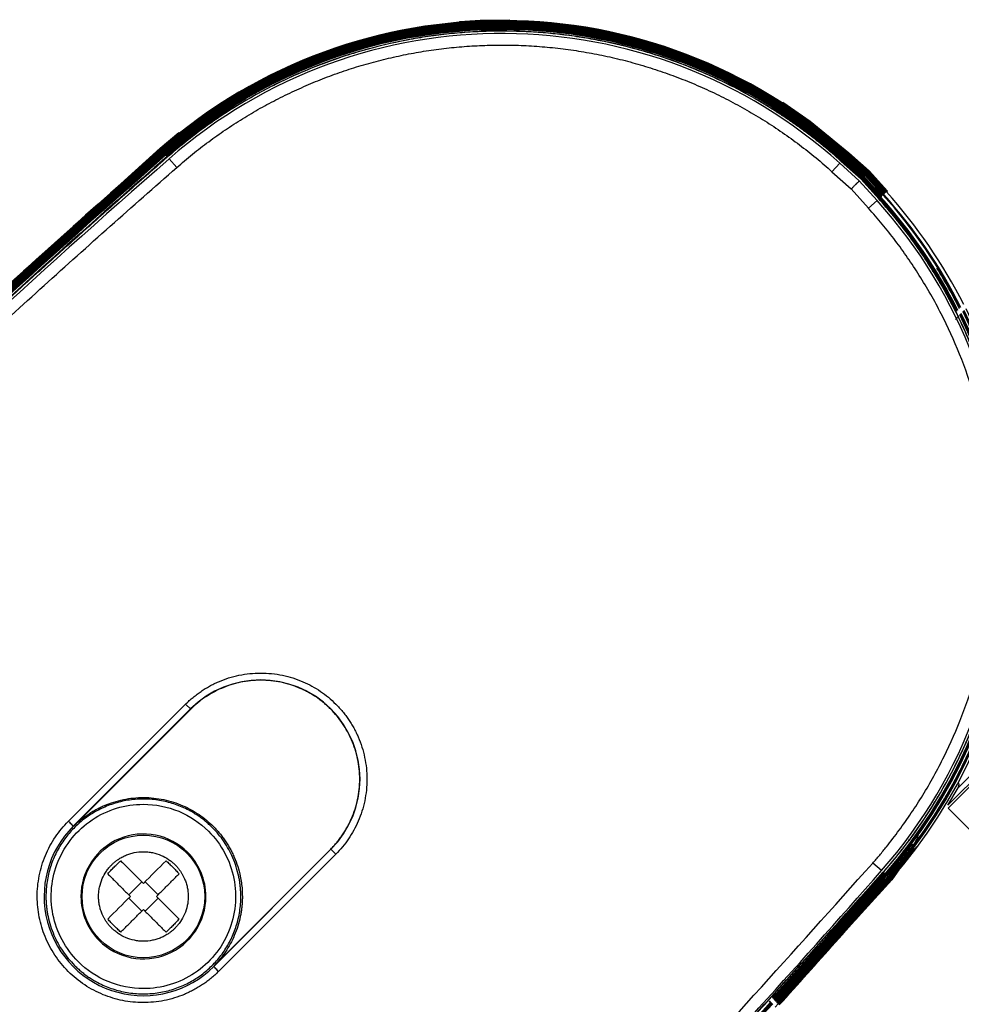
# Model space of a CAD drawing. Header units: millimetres. Extents: x -108 to 42, y 0 to 140.
# Tile 14 of 17: x -63 to -22, y 97 to 140. Entities that reach past the tile are written whole.
import ezdxf

# ---------------------------------------------------------------- set-up
doc = ezdxf.new("R2010")
doc.units = ezdxf.units.MM

msp = doc.modelspace()

# ---------------------------------------------------------------- linework, layer by layer
at = {"color": 7, "linetype": 'Continuous', "lineweight": 25}
for p, q in [((-42.771, 139.058), (-41.648, 139.075)), ((-56.7, 133.952), (-55.891, 134.629)), ((-59.482, 131.425), (-56.697, 133.949)), ((-58.219, 132.548), (-56.691, 133.942)), ((-56.697, 133.949), (-56.691, 133.942)), ((-56.674, 133.923), (-56.668, 133.916)), ((-56.645, 133.89), (-56.651, 133.896)), ((-56.622, 133.864), (-56.628, 133.87)), ((-56.599, 133.837), (-56.605, 133.844)), ((-56.576, 133.811), (-56.582, 133.818)), ((-56.553, 133.785), (-56.559, 133.791)), ((-56.53, 133.759), (-56.536, 133.765)), ((-56.507, 133.732), (-56.513, 133.739)), ((-56.484, 133.706), (-56.49, 133.713)), ((-56.461, 133.68), (-56.467, 133.686)), ((-56.438, 133.654), (-56.444, 133.66)), ((-56.415, 133.627), (-56.421, 133.634)), ((-56.392, 133.601), (-56.398, 133.608)), ((-56.371, 133.577), (-56.375, 133.581)), ((-56.302, 133.499), (-55.973, 133.123)), ((-27.145, 133.384), (-27.141, 133.389)), ((-26.288, 132.613), (-27.145, 133.384)), ((-26.284, 132.617), (-27.141, 133.389)), ((-27.123, 133.408), (-27.118, 133.415)), ((-26.265, 132.635), (-27.123, 133.408)), ((-27.118, 133.415), (-26.259, 132.642)), ((-27.1, 133.434), (-27.094, 133.441)), ((-26.241, 132.66), (-27.1, 133.434)), ((-27.094, 133.441), (-26.234, 132.666)), ((-27.077, 133.46), (-27.071, 133.467)), ((-26.216, 132.685), (-27.077, 133.46)), ((-27.071, 133.467), (-26.21, 132.691)), ((-27.053, 133.486), (-27.048, 133.492)), ((-26.191, 132.71), (-27.053, 133.486)), ((-27.048, 133.492), (-26.185, 132.716)), ((-27.03, 133.512), (-27.024, 133.518)), ((-26.166, 132.734), (-27.03, 133.512)), ((-27.024, 133.518), (-26.16, 132.741)), ((-27.007, 133.538), (-27.001, 133.544)), ((-27.001, 133.544), (-26.136, 132.765)), ((-26.983, 133.564), (-26.977, 133.57)), ((-26.117, 132.784), (-26.983, 133.564)), ((-26.977, 133.57), (-26.111, 132.79)), ((-26.96, 133.59), (-26.954, 133.596)), ((-26.092, 132.809), (-26.96, 133.59)), ((-26.954, 133.596), (-26.086, 132.815)), ((-26.937, 133.616), (-26.931, 133.622)), ((-26.931, 133.622), (-26.061, 132.839)), ((-26.913, 133.642), (-26.907, 133.648)), ((-26.907, 133.648), (-26.037, 132.864)), ((-26.89, 133.668), (-26.884, 133.674)), ((-26.884, 133.674), (-26.012, 132.889)), ((-26.867, 133.693), (-26.861, 133.7)), ((-25.993, 132.907), (-26.867, 133.693)), ((-26.861, 133.7), (-25.987, 132.914)), ((-26.843, 133.719), (-26.837, 133.726)), ((-26.843, 133.719), (-25.969, 132.932)), ((-26.837, 133.726), (-25.963, 132.938)), ((-26.814, 133.752), (-26.82, 133.745)), ((-26.82, 133.745), (-25.944, 132.957)), ((-26.814, 133.752), (-25.938, 132.963)), ((-25.935, 132.966), (-26.811, 133.755)), ((-27.215, 133.307), (-27.549, 132.935)), ((-27.549, 132.935), (-26.716, 132.185)), ((-26.362, 132.539), (-27.215, 133.307)), ((-25.993, 132.907), (-25.938, 132.963)), ((-25.987, 132.914), (-25.201, 132.04)), ((-25.969, 132.932), (-25.181, 132.058)), ((-25.963, 132.938), (-25.175, 132.064)), ((-25.944, 132.957), (-25.155, 132.081)), ((-25.938, 132.963), (-25.149, 132.087)), ((-25.146, 132.09), (-25.935, 132.966)), ((-25.594, 131.686), (-26.362, 132.539)), ((-26.288, 132.613), (-26.16, 132.741)), ((-25.516, 131.756), (-26.288, 132.613)), ((-25.512, 131.76), (-26.284, 132.617)), ((-25.493, 131.777), (-26.265, 132.635)), ((-26.259, 132.642), (-25.486, 131.783)), ((-25.467, 131.801), (-26.241, 132.66)), ((-26.234, 132.666), (-25.46, 131.807)), ((-25.441, 131.824), (-26.216, 132.685)), ((-26.21, 132.691), (-25.434, 131.83)), ((-25.415, 131.847), (-26.191, 132.71)), ((-26.185, 132.716), (-25.408, 131.853)), ((-25.389, 131.871), (-26.166, 132.734)), ((-26.16, 132.741), (-25.382, 131.877)), ((-26.142, 132.759), (-26.086, 132.815)), ((-25.337, 131.918), (-26.117, 132.784)), ((-26.111, 132.79), (-25.331, 131.923)), ((-25.311, 131.941), (-26.092, 132.809)), ((-26.086, 132.815), (-25.305, 131.947)), ((-26.068, 132.833), (-26.061, 132.839)), ((-26.061, 132.839), (-25.279, 131.97)), ((-26.043, 132.858), (-26.037, 132.864)), ((-26.037, 132.864), (-25.253, 131.993)), ((-26.018, 132.883), (-26.012, 132.889)), ((-26.012, 132.889), (-25.227, 132.017)), ((-25.966, 131.352), (-26.716, 132.185)), ((-25.175, 132.064), (-25.181, 132.058)), ((-25.149, 132.087), (-25.155, 132.081)), ((-25.594, 131.686), (-25.966, 131.352)), ((-25.516, 131.756), (-25.512, 131.76)), ((-25.486, 131.783), (-25.493, 131.777)), ((-25.46, 131.807), (-25.467, 131.801)), ((-25.434, 131.83), (-25.441, 131.824)), ((-25.408, 131.853), (-25.415, 131.847)), ((-25.382, 131.877), (-25.389, 131.871)), ((-25.331, 131.923), (-25.337, 131.918)), ((-25.305, 131.947), (-25.311, 131.941)), ((-22.044, 126.674), (-22.196, 126.523)), ((-22.523, 105.434), (-15.417, 112.541)), ((-16.175, 112.096), (-22.079, 106.192)), ((-60.676, 104.739), (-55.589, 109.826)), ((-60.464, 104.527), (-55.377, 109.614)), ((-55.368, 109.606), (-60.447, 104.527)), ((-55.368, 109.606), (-55.589, 109.826)), ((-22.523, 105.434), (-22.079, 106.192)), ((-22.508, 105.312), (-21.556, 104.361)), ((-60.447, 104.527), (-60.464, 104.527)), ((-54.374, 98.454), (-49.295, 103.533)), ((-49.286, 103.524), (-54.374, 98.436)), ((-49.074, 103.312), (-49.295, 103.533)), ((-25.037, 102.278), (-23.987, 103.57)), ((-23.977, 103.569), (-25.031, 102.273)), ((-25.011, 102.255), (-23.959, 103.549)), ((-23.883, 103.636), (-25.004, 102.25)), ((-24.985, 102.232), (-23.867, 103.614)), ((-24.027, 103.7), (-24.134, 103.823)), ((-49.074, 103.312), (-54.162, 98.225)), ((-25.402, 102.598), (-25.778, 102.928)), ((-24.643, 102.628), (-24.952, 102.204)), ((-24.952, 102.204), (-27.584, 99.299)), ((-24.958, 102.209), (-26.396, 100.634)), ((-25.324, 102.53), (-25.319, 102.526)), ((-25.3, 102.509), (-25.293, 102.503)), ((-25.273, 102.486), (-25.267, 102.48)), ((-25.247, 102.463), (-25.241, 102.457)), ((-25.221, 102.44), (-25.214, 102.434)), ((-25.195, 102.417), (-25.188, 102.411)), ((-25.162, 102.388), (-25.168, 102.394)), ((-25.116, 102.347), (-25.109, 102.342)), ((-25.09, 102.324), (-25.083, 102.319)), ((-25.063, 102.301), (-25.057, 102.296)), ((-25.037, 102.278), (-25.031, 102.273)), ((-25.011, 102.255), (-25.004, 102.25)), ((-24.985, 102.232), (-24.978, 102.227)), ((-24.727, 102.528), (-24.958, 102.209)), ((-24.952, 102.204), (-24.958, 102.209)), ((-57.494, 102.114), (-58.059, 101.549)), ((-56.786, 101.549), (-57.352, 102.114)), ((-58.059, 101.407), (-57.494, 100.842)), ((-56.786, 101.407), (-57.352, 100.842)), ((-54.374, 98.454), (-54.374, 98.436)), ((-30.093, 97.058), (-30.122, 97.09)), ((-30.069, 97.032), (-30.092, 97.057)), ((-30.046, 97.006), (-30.069, 97.031)), ((-30.227, 96.909), (-30.257, 96.941)), ((-30.204, 96.883), (-30.227, 96.908)), ((-30.18, 96.857), (-30.204, 96.882)), ((-30.157, 96.831), (-30.18, 96.856)), ((-30.133, 96.804), (-30.157, 96.83)), ((-30.11, 96.778), (-30.133, 96.804)), ((-30.022, 96.979), (-30.045, 97.005)), ((-29.999, 96.953), (-30.022, 96.979)), ((-29.877, 96.818), (-30.012, 96.67)), ((-29.975, 96.927), (-29.998, 96.953)), ((-29.952, 96.901), (-29.975, 96.927)), ((-29.928, 96.875), (-29.951, 96.901)), ((-29.905, 96.849), (-29.928, 96.875)), ((-29.881, 96.823), (-29.904, 96.849)), ((-29.858, 96.797), (-29.881, 96.822))]:
    msp.add_line(p, q, dxfattribs=at)
at = {"color": 8, "linetype": 'Continuous', "lineweight": 25}
for p, q in [((-56.673, 133.924), (-56.691, 133.942)), ((-56.65, 133.898), (-56.668, 133.916)), ((-56.604, 133.845), (-56.622, 133.864)), ((-56.581, 133.819), (-56.599, 133.837)), ((-56.558, 133.793), (-56.576, 133.811)), ((-56.535, 133.766), (-56.553, 133.785)), ((-56.512, 133.74), (-56.53, 133.759)), ((-56.489, 133.714), (-56.507, 133.732)), ((-56.466, 133.688), (-56.484, 133.706)), ((-56.443, 133.661), (-56.461, 133.68)), ((-56.42, 133.635), (-56.438, 133.654)), ((-56.397, 133.609), (-56.415, 133.627)), ((-26.472, 132.787), (-27.123, 133.408)), ((-26.746, 133.08), (-27.1, 133.434)), ((-26.723, 133.106), (-27.077, 133.46)), ((-26.7, 133.132), (-27.053, 133.486)), ((-26.676, 133.158), (-27.03, 133.512)), ((-26.63, 133.21), (-26.983, 133.564)), ((-26.606, 133.236), (-26.96, 133.59)), ((-26.513, 133.34), (-26.867, 133.693)), ((-26.489, 133.366), (-26.843, 133.719)), ((-26.82, 133.745), (-26.169, 133.124)), ((-25.155, 132.081), (-25.777, 132.732)), ((-26.114, 132.428), (-25.493, 131.777)), ((-25.467, 131.801), (-25.82, 132.154)), ((-25.441, 131.824), (-25.795, 132.178)), ((-25.415, 131.847), (-25.769, 132.201)), ((-25.389, 131.871), (-25.743, 132.225)), ((-25.363, 131.894), (-25.717, 132.248)), ((-25.311, 131.941), (-25.665, 132.295)), ((-25.285, 131.964), (-25.639, 132.318)), ((-25.259, 131.988), (-25.613, 132.341)), ((-25.233, 132.011), (-25.587, 132.365)), ((-25.207, 132.034), (-25.561, 132.388)), ((-25.181, 132.058), (-25.535, 132.411)), ((-22.508, 105.312), (-15.295, 112.525)), ((-25.292, 102.504), (-25.273, 102.486)), ((-25.266, 102.481), (-25.247, 102.463)), ((-25.239, 102.458), (-25.221, 102.44)), ((-25.213, 102.435), (-25.195, 102.417)), ((-25.168, 102.394), (-25.187, 102.412)), ((-25.116, 102.347), (-25.159, 102.391)), ((-25.108, 102.343), (-25.09, 102.324)), ((-25.082, 102.32), (-25.063, 102.301)), ((-25.056, 102.297), (-25.037, 102.278)), ((-25.029, 102.274), (-25.011, 102.255)), ((-25.003, 102.251), (-24.985, 102.232)), ((-24.958, 102.209), (-24.977, 102.228))]:
    msp.add_line(p, q, dxfattribs=at)
at = {"color": 7, "linetype": 'Continuous', "lineweight": 25, "flags": 128}
for points in [[(-43.708, 139.459), (-42.807, 139.515), (-41.519, 139.532)], [(-29.675, 135.945), (-28.499, 135.133), (-26.811, 133.755)], [(-53.362, 135.872), (-54.742, 134.957), (-56.415, 133.627)], [(-30.221, 135.79), (-28.75, 134.792), (-27.094, 133.441)], [(-29.998, 135.608), (-28.771, 134.764), (-27.118, 133.415)]]:
    msp.add_lwpolyline(points, dxfattribs=at)
at = {"color": 7, "linetype": 'Continuous', "lineweight": 25}
msp.add_circle((-57.423, 101.478), 2.662, dxfattribs=at)
for centre, radius, start, end in [((-41.866, 117.034), 22.461, 48, 131.2442), ((-41.866, 117.034), 22.452, 48, 131.2442), ((-41.866, 117.034), 22.426, 48, 131.2442), ((-41.866, 117.034), 22.417, 48, 131.2442), ((-41.866, 117.034), 22.391, 48, 131.2442), ((-41.866, 117.034), 22.382, 48, 131.2442), ((-41.866, 117.034), 22.356, 48, 131.2442), ((-41.866, 117.034), 22.347, 48, 131.2442), ((-41.866, 117.034), 22.321, 48, 131.2442), ((-41.866, 117.034), 22.312, 48, 131.2442), ((-41.866, 117.034), 22.286, 48, 131.2442), ((-41.866, 117.034), 22.277, 48, 131.2442), ((-41.866, 117.034), 22.251, 48, 131.2442), ((-41.866, 117.034), 22.243, 48, 131.2442), ((-41.866, 117.034), 22.216, 48, 131.2442), ((-41.866, 117.034), 22.208, 48, 131.2442), ((-41.866, 117.034), 22.181, 48, 131.2442), ((-41.866, 117.034), 22.173, 48, 131.2442), ((-41.866, 117.034), 22.147, 48, 131.2442), ((-41.866, 117.034), 22.138, 48, 131.2442), ((-41.866, 117.034), 22.112, 48, 131.2442), ((-41.866, 117.034), 22.103, 48, 131.2442), ((-41.866, 117.034), 22.077, 79.7632, 131.2442), ((-41.866, 117.034), 21.897, 48, 131.2442), ((-41.866, 117.034), 22.068, 48, 100.1657), ((265.106, -233.072), 488.086, 131.24425, 136.68688), ((265.106, -233.072), 488.077, 131.24425, 136.68695), ((265.106, -233.072), 488.051, 131.24425, 136.68715), ((265.106, -233.072), 488.042, 131.24425, 136.68722), ((265.106, -233.072), 488.016, 131.24425, 136.68741), ((265.106, -233.072), 488.007, 131.24425, 136.68748), ((265.106, -233.072), 487.981, 131.24425, 136.68768), ((265.106, -233.072), 487.972, 131.24425, 136.68774), ((265.106, -233.072), 487.946, 131.24425, 136.68794), ((265.106, -233.072), 487.937, 131.24425, 136.68801), ((265.106, -233.072), 487.911, 131.24425, 136.68821), ((265.106, -233.072), 487.902, 131.24425, 136.68827), ((265.106, -233.072), 487.876, 131.24425, 136.68847), ((265.106, -233.072), 487.868, 131.24425, 136.68854), ((265.106, -233.072), 487.841, 131.24425, 136.68874), ((265.106, -233.072), 487.833, 131.24425, 136.6888), ((265.106, -233.072), 487.806, 131.24425, 136.689), ((265.106, -233.072), 487.798, 131.24425, 136.68907), ((265.106, -233.072), 487.772, 131.24425, 136.68927), ((265.106, -233.072), 487.763, 131.24425, 136.68933), ((265.106, -233.072), 487.737, 131.24425, 136.68953), ((265.106, -233.072), 487.522, 131.24425, 136.69041), ((-41.866, 117.034), 22.452, 26.8337, 42), ((-41.866, 117.034), 21.897, 318.7558, 42), ((-41.866, 117.034), 22.042, 26.4835, 42), ((-41.866, 117.034), 22.077, 26.5138, 42), ((-41.866, 117.034), 22.112, 26.5441, 42), ((-41.866, 117.034), 22.251, 26.664, 42), ((-41.866, 117.034), 22.286, 26.6938, 42), ((-41.866, 117.034), 22.208, 26.6267, 31.8428), ((-41.866, 117.034), 22.461, 318.7558, 26.3032), ((-41.866, 117.034), 22.103, 318.7558, 25.9891), ((-41.866, 117.034), 22.112, 318.7558, 25.9968), ((-41.866, 117.034), 22.138, 318.7558, 26.0202), ((-41.866, 117.034), 22.147, 318.7558, 26.0279), ((-41.866, 117.034), 22.173, 318.7558, 26.0512), ((-41.866, 117.034), 22.181, 318.7558, 26.0589), ((-41.866, 117.034), 22.286, 318.7558, 26.1513), ((-41.866, 117.034), 22.312, 318.7558, 26.1743), ((-41.866, 117.034), 22.321, 318.7558, 26.1819), ((-41.866, 117.034), 22.347, 318.7558, 26.2048), ((-41.866, 117.034), 22.356, 318.7558, 26.2124), ((-52.332, 106.569), 4.307, 315, 135), ((-22.337, 106.344), 0.3, 329.6209, 9.5101), ((-57.423, 101.478), 4.307, 134.9315, 315.0685), ((-41.866, 117.034), 22.208, 318.7558, 322.4749), ((-41.866, 117.034), 22.277, 318.7558, 323.3806), ((-41.866, 117.034), 22.216, 318.7558, 321.199), ((-391.973, 424.007), 487.522, 314.75231, 318.75575), ((-391.973, 424.007), 487.693, 317.9031, 318.75575), ((-391.973, 424.007), 487.702, 317.90299, 318.75575), ((-391.973, 424.007), 487.728, 317.90267, 318.75575), ((-391.973, 424.007), 487.737, 317.90257, 318.75575), ((-391.973, 424.007), 487.763, 317.90225, 318.75575), ((-391.973, 424.007), 487.772, 317.90214, 318.75575), ((-391.973, 424.007), 487.798, 317.90182, 318.75575), ((-391.973, 424.007), 487.806, 317.90172, 318.75575), ((-391.973, 424.007), 487.833, 317.9014, 318.75575), ((-391.973, 424.007), 487.841, 317.9013, 318.75575), ((-391.973, 424.007), 487.902, 317.90055, 318.75575), ((-391.973, 424.007), 487.911, 317.90045, 318.75575), ((-391.973, 424.007), 487.937, 317.90013, 318.75575), ((-391.973, 424.007), 487.946, 317.90002, 318.75575), ((-391.973, 424.007), 487.972, 317.89971, 318.75575), ((-391.973, 424.007), 487.981, 317.8996, 318.75575), ((-391.973, 424.007), 488.007, 317.89928, 318.75575), ((-391.973, 424.007), 488.016, 317.89918, 318.75575), ((-391.973, 424.007), 488.042, 317.89886, 318.75575), ((-391.973, 424.007), 488.051, 317.89875, 318.75575), ((-391.973, 424.007), 488.077, 317.89844, 318.75575), ((-391.973, 424.007), 488.086, 317.89833, 318.75575), ((-391.973, 424.007), 487.868, 317.90098, 318.69686), ((-391.973, 424.007), 487.876, 317.90087, 318.70142), ((-391.973, 424.007), 487.728, 314.7589, 317.87908), ((-391.973, 424.007), 487.737, 314.75918, 317.87898), ((-391.973, 424.007), 487.763, 314.76002, 317.87866), ((-391.973, 424.007), 487.772, 314.7603, 317.87855), ((-391.973, 424.007), 487.798, 314.76114, 317.87824), ((-391.973, 424.007), 487.806, 314.76142, 317.87813), ((-391.973, 424.007), 487.833, 314.76226, 317.87782), ((-391.973, 424.007), 487.841, 314.76253, 317.87771)]:
    msp.add_arc(centre, radius, start, end, dxfattribs=at)
for points, knots in [([(-41.866, 139.041), (-44.507, 139.041), (-47.146, 138.561), (-52.088, 136.701), (-54.39, 135.322), (-56.375, 133.581)], [0, 0, 0, 0, 0.5, 0.5, 1, 1, 1, 1]), ([(-41.866, 139.036), (-42.02, 139.035), (-42.326, 139.033), (-42.785, 139.018), (-43.243, 138.994), (-43.7, 138.961), (-44.156, 138.918), (-44.612, 138.865), (-45.066, 138.803), (-45.52, 138.732), (-46.487, 138.558), (-47.954, 138.21), (-49.855, 137.566), (-51.671, 136.763), (-53.087, 135.978), (-54.16, 135.289), (-54.922, 134.751), (-55.662, 134.184), (-56.135, 133.78), (-56.371, 133.577)], [0, 0, 0, 0, 0.02902, 0.058002, 0.086957, 0.115899, 0.14484, 0.173792, 0.20277, 0.231784, 0.260848, 0.388858, 0.516975, 0.640654, 0.764424, 0.823356, 0.882191, 0.941037, 1, 1, 1, 1]), ([(-27.141, 133.389), (-28.14, 134.288), (-29.222, 135.096), (-31.514, 136.501), (-32.725, 137.098), (-35.235, 138.061), (-36.534, 138.428), (-39.178, 138.918), (-40.522, 139.041), (-41.866, 139.041)], [0, 0, 0, 0, 0.25, 0.25, 0.5, 0.5, 0.75, 0.75, 1, 1, 1, 1]), ([(-27.145, 133.384), (-27.263, 133.49), (-27.5, 133.7), (-27.863, 134.006), (-28.232, 134.304), (-28.608, 134.594), (-28.989, 134.876), (-29.377, 135.149), (-29.771, 135.414), (-30.597, 135.945), (-31.894, 136.68), (-33.737, 137.512), (-35.67, 138.179), (-37.284, 138.57), (-38.515, 138.784), (-39.348, 138.897), (-40.185, 138.976), (-41.024, 139.026), (-41.586, 139.033), (-41.866, 139.036)], [0, 0, 0, 0, 0.029479, 0.058919, 0.088335, 0.117739, 0.147145, 0.176567, 0.206019, 0.235515, 0.35923, 0.483032, 0.611082, 0.739237, 0.791433, 0.84353, 0.895606, 0.947737, 1, 1, 1, 1]), ([(-55.973, 133.123), (-55.861, 133.22), (-55.637, 133.414), (-55.294, 133.695), (-54.945, 133.971), (-54.591, 134.238), (-54.231, 134.499), (-53.866, 134.752), (-53.496, 134.997), (-53.12, 135.234), (-52.74, 135.464), (-52.355, 135.686), (-51.966, 135.899), (-51.572, 136.105), (-51.175, 136.302), (-50.773, 136.491), (-50.367, 136.672), (-49.958, 136.844), (-49.545, 137.008), (-49.128, 137.163), (-48.709, 137.309), (-48.287, 137.447), (-47.862, 137.576), (-47.434, 137.696), (-47.004, 137.807), (-46.572, 137.909), (-46.138, 138.002), (-45.702, 138.086), (-45.264, 138.161), (-44.825, 138.227), (-44.384, 138.284), (-43.943, 138.332), (-43.5, 138.37), (-43.057, 138.4), (-42.613, 138.42), (-42.169, 138.431), (-41.569, 138.433), (-40.811, 138.412), (-39.899, 138.347), (-38.99, 138.244), (-38.087, 138.101), (-37.19, 137.921), (-36.302, 137.702), (-35.425, 137.445), (-34.558, 137.151), (-33.706, 136.821), (-32.868, 136.454), (-32.047, 136.052), (-31.243, 135.615), (-30.459, 135.144), (-29.696, 134.641), (-28.955, 134.104), (-28.236, 133.539), (-27.778, 133.136), (-27.549, 132.935)], [0, 0, 0, 0, 0.0142861, 0.0285723, 0.0428584, 0.0571445, 0.0714306, 0.0857168, 0.1000029, 0.114289, 0.1285752, 0.1428613, 0.1571474, 0.1714336, 0.1857197, 0.2000058, 0.2142919, 0.2285781, 0.2428642, 0.2571503, 0.2714365, 0.2857226, 0.3000087, 0.3142948, 0.328581, 0.3428671, 0.3571532, 0.3714394, 0.3857255, 0.4000116, 0.4142978, 0.4285839, 0.44287, 0.4571561, 0.4714423, 0.4857284, 0.5000145, 0.5294254, 0.5588364, 0.5882473, 0.6176582, 0.6470691, 0.67648, 0.7058909, 0.7353018, 0.7647127, 0.7941236, 0.8235345, 0.8529455, 0.8823564, 0.9117673, 0.9411782, 0.9705891, 1, 1, 1, 1]), ([(-56.371, 133.577), (-56.924, 133.091), (-58.03, 132.119), (-59.68, 130.652), (-61.324, 129.178), (-62.96, 127.696), (-64.59, 126.208), (-66.212, 124.712), (-67.828, 123.209), (-69.437, 121.699), (-71.039, 120.181), (-72.634, 118.657), (-74.222, 117.125), (-75.803, 115.586), (-77.377, 114.04), (-78.944, 112.487), (-80.504, 110.926), (-82.058, 109.358), (-83.604, 107.783), (-85.143, 106.201), (-86.676, 104.612), (-88.202, 103.016), (-89.213, 101.946), (-89.719, 101.411)], [0, 0, 0, 0, 0.04765, 0.0952906, 0.142923, 0.1905481, 0.2381668, 0.2857802, 0.3333891, 0.3809947, 0.4285978, 0.4761994, 0.5238006, 0.5714022, 0.6190053, 0.6666109, 0.7142198, 0.7618332, 0.8094519, 0.857077, 0.9047094, 0.95235, 1, 1, 1, 1]), ([(-89.279, 100.996), (-88.797, 101.506), (-87.834, 102.526), (-86.38, 104.047), (-84.92, 105.563), (-83.453, 107.072), (-81.981, 108.575), (-80.501, 110.071), (-79.015, 111.561), (-77.523, 113.045), (-76.025, 114.522), (-74.52, 115.993), (-72.589, 117.864), (-70.223, 120.127), (-67.414, 122.773), (-64.585, 125.396), (-61.735, 127.996), (-58.867, 130.574), (-56.937, 132.273), (-55.973, 133.123)], [0, 0, 0, 0, 0.045462, 0.090922, 0.136381, 0.181838, 0.227294, 0.272749, 0.318202, 0.363654, 0.409104, 0.454553, 0.5, 0.583369, 0.666724, 0.750064, 0.833391, 0.916702, 1, 1, 1, 1]), ([(-26.716, 132.185), (-26.699, 132.202), (-26.666, 132.234), (-26.621, 132.28), (-26.58, 132.321), (-26.545, 132.356), (-26.515, 132.386), (-26.49, 132.41), (-26.469, 132.431), (-26.453, 132.447), (-26.427, 132.472), (-26.396, 132.504), (-26.367, 132.533), (-26.364, 132.537), (-26.362, 132.539)], [0, 0, 0, 0, 0.091296, 0.175575, 0.252834, 0.323072, 0.386286, 0.442475, 0.491638, 0.533772, 0.568878, 0.7049, 0.848603, 1, 1, 1, 1]), ([(-25.324, 102.53), (-25.221, 102.648), (-25.015, 102.886), (-24.717, 103.249), (-24.426, 103.619), (-24.144, 103.994), (-23.869, 104.376), (-23.603, 104.763), (-23.345, 105.157), (-22.828, 105.981), (-22.115, 107.275), (-21.31, 109.109), (-20.667, 111.031), (-20.041, 113.714), (-19.733, 117.18), (-20.086, 120.642), (-20.748, 123.316), (-21.416, 125.23), (-22.245, 127.053), (-23.053, 128.473), (-23.762, 129.547), (-24.313, 130.309), (-24.895, 131.049), (-25.309, 131.52), (-25.516, 131.756)], [0, 0, 0, 0, 0.014745, 0.02947, 0.044183, 0.05889, 0.073597, 0.088313, 0.103043, 0.117794, 0.179667, 0.241571, 0.305625, 0.369712, 0.500003, 0.630295, 0.694348, 0.758435, 0.820307, 0.882212, 0.91168, 0.941097, 0.97052, 1, 1, 1, 1]), ([(-25.319, 102.526), (-23.563, 104.529), (-22.174, 106.855), (-20.314, 111.848), (-19.842, 114.515), (-19.878, 119.844), (-20.384, 122.504), (-22.31, 127.473), (-23.729, 129.78), (-25.512, 131.76)], [0, 0, 0, 0, 0.25, 0.25, 0.5, 0.5, 0.75, 0.75, 1, 1, 1, 1]), ([(-25.778, 102.928), (-25.678, 103.043), (-25.478, 103.274), (-25.188, 103.628), (-24.905, 103.987), (-24.631, 104.353), (-24.364, 104.724), (-24.105, 105.101), (-23.853, 105.483), (-23.351, 106.285), (-22.657, 107.543), (-21.874, 109.327), (-21.249, 111.196), (-20.64, 113.806), (-20.341, 117.176), (-20.684, 120.543), (-21.328, 123.144), (-21.977, 125.005), (-22.784, 126.778), (-23.57, 128.159), (-24.259, 129.204), (-24.796, 129.945), (-25.361, 130.664), (-25.764, 131.122), (-25.966, 131.352)], [0, 0, 0, 0, 0.014746, 0.029472, 0.044186, 0.058893, 0.073601, 0.088316, 0.103045, 0.117794, 0.179675, 0.241571, 0.305633, 0.369712, 0.500003, 0.630295, 0.694357, 0.758435, 0.820315, 0.882212, 0.911683, 0.941102, 0.970523, 1, 1, 1, 1]), ([(-55.589, 109.826), (-55.537, 109.877), (-55.433, 109.979), (-55.268, 110.121), (-55.098, 110.255), (-54.923, 110.381), (-54.741, 110.498), (-54.554, 110.607), (-54.36, 110.707), (-54.088, 110.833), (-53.728, 110.967), (-53.274, 111.086), (-52.807, 111.159), (-52.332, 111.184), (-51.857, 111.159), (-51.39, 111.086), (-50.936, 110.967), (-50.508, 110.807), (-50.108, 110.612), (-49.739, 110.385), (-49.39, 110.126), (-49.18, 109.927), (-49.074, 109.826)], [0, 0, 0, 0, 0.0302264, 0.0602558, 0.0901545, 0.1199897, 0.1498292, 0.1797405, 0.2097908, 0.2400464, 0.3042893, 0.3686706, 0.4342783, 0.5000317, 0.5656383, 0.6313927, 0.6956293, 0.7600169, 0.8202539, 0.8799697, 0.9397051, 1, 1, 1, 1]), ([(-49.295, 109.606), (-49.344, 109.653), (-49.441, 109.748), (-49.594, 109.88), (-49.753, 110.005), (-49.916, 110.123), (-50.086, 110.232), (-50.26, 110.333), (-50.441, 110.426), (-50.695, 110.544), (-51.03, 110.669), (-51.453, 110.78), (-51.888, 110.848), (-52.331, 110.871), (-52.775, 110.848), (-53.21, 110.78), (-53.633, 110.669), (-54.031, 110.52), (-54.404, 110.338), (-54.749, 110.127), (-55.074, 109.885), (-55.27, 109.699), (-55.368, 109.606)], [0, 0, 0, 0, 0.030225, 0.060254, 0.090152, 0.119987, 0.149827, 0.179739, 0.20979, 0.240046, 0.304284, 0.36867, 0.434273, 0.500032, 0.565633, 0.631393, 0.695624, 0.760017, 0.820252, 0.879967, 0.939703, 1, 1, 1, 1]), ([(-49.295, 103.533), (-49.248, 103.581), (-49.153, 103.678), (-49.021, 103.832), (-48.895, 103.99), (-48.778, 104.154), (-48.669, 104.323), (-48.568, 104.498), (-48.474, 104.678), (-48.357, 104.932), (-48.232, 105.267), (-48.121, 105.69), (-48.053, 106.126), (-48.03, 106.569), (-48.053, 107.012), (-48.121, 107.447), (-48.232, 107.871), (-48.381, 108.269), (-48.563, 108.642), (-48.774, 108.986), (-49.016, 109.311), (-49.202, 109.507), (-49.295, 109.606)], [0, 0, 0, 0, 0.030225, 0.060254, 0.090152, 0.119987, 0.149827, 0.179739, 0.20979, 0.240046, 0.304284, 0.36867, 0.434273, 0.500032, 0.565633, 0.631393, 0.695624, 0.760017, 0.820252, 0.879967, 0.939703, 1, 1, 1, 1]), ([(-49.074, 109.826), (-49.024, 109.774), (-48.922, 109.67), (-48.78, 109.506), (-48.646, 109.336), (-48.52, 109.16), (-48.403, 108.978), (-48.294, 108.791), (-48.194, 108.598), (-48.068, 108.325), (-47.934, 107.966), (-47.815, 107.512), (-47.741, 107.045), (-47.717, 106.57), (-47.741, 106.094), (-47.814, 105.627), (-47.933, 105.173), (-48.094, 104.746), (-48.289, 104.346), (-48.516, 103.976), (-48.775, 103.628), (-48.974, 103.417), (-49.074, 103.312)], [0, 0, 0, 0, 0.030226, 0.060256, 0.090154, 0.11999, 0.149829, 0.17974, 0.209791, 0.240046, 0.304289, 0.368671, 0.434278, 0.500032, 0.565638, 0.631393, 0.695629, 0.760017, 0.820254, 0.87997, 0.939705, 1, 1, 1, 1]), ([(-21.515, 107.973), (-21.541, 107.915), (-21.592, 107.799), (-21.673, 107.623), (-21.756, 107.444), (-21.843, 107.263), (-21.932, 107.08), (-22.086, 106.773), (-22.315, 106.339), (-22.63, 105.782), (-22.96, 105.235), (-23.265, 104.764), (-23.533, 104.371), (-23.763, 104.047), (-23.912, 103.846), (-23.986, 103.746)], [0, 0, 0, 0, 0.041972, 0.083787, 0.125514, 0.167221, 0.208979, 0.250855, 0.376161, 0.500651, 0.625618, 0.749689, 0.833525, 0.916733, 1, 1, 1, 1]), ([(-54.433, 104.468), (-54.481, 104.514), (-54.577, 104.607), (-54.728, 104.738), (-54.884, 104.861), (-55.045, 104.976), (-55.212, 105.084), (-55.507, 105.255), (-55.949, 105.458), (-56.562, 105.634), (-57.204, 105.718), (-57.857, 105.7), (-58.497, 105.585), (-59.093, 105.378), (-59.639, 105.096), (-60.127, 104.747), (-60.56, 104.334), (-60.935, 103.859), (-61.24, 103.333), (-61.431, 102.851), (-61.543, 102.445), (-61.605, 102.126), (-61.644, 101.803), (-61.648, 101.587), (-61.651, 101.478)], [0, 0, 0, 0, 0.020155, 0.04018, 0.06012, 0.080019, 0.099923, 0.119877, 0.182871, 0.245797, 0.31143, 0.37711, 0.441837, 0.506654, 0.566702, 0.626431, 0.686684, 0.746589, 0.807898, 0.869449, 0.902162, 0.934695, 0.967243, 1, 1, 1, 1]), ([(-60.447, 104.527), (-60.398, 104.574), (-60.301, 104.668), (-60.147, 104.8), (-59.989, 104.924), (-59.825, 105.04), (-59.656, 105.148), (-59.481, 105.249), (-59.301, 105.341), (-59.047, 105.458), (-58.713, 105.582), (-58.291, 105.691), (-57.856, 105.758), (-57.414, 105.78), (-56.972, 105.756), (-56.539, 105.688), (-56.117, 105.577), (-55.72, 105.427), (-55.348, 105.245), (-55.004, 105.034), (-54.68, 104.793), (-54.485, 104.608), (-54.386, 104.514)], [0, 0, 0, 0, 0.030234, 0.060271, 0.090178, 0.120021, 0.149867, 0.179785, 0.209841, 0.2401, 0.304328, 0.368705, 0.43429, 0.500031, 0.565615, 0.631358, 0.695579, 0.759963, 0.82021, 0.87994, 0.939691, 1, 1, 1, 1]), ([(-60.251, 98.65), (-60.529, 98.927), (-60.765, 99.246), (-61.136, 99.939), (-61.269, 100.312), (-61.423, 101.083), (-61.442, 101.479), (-61.365, 102.261), (-61.269, 102.646), (-60.968, 103.372), (-60.764, 103.712), (-60.266, 104.319), (-59.972, 104.586), (-59.319, 105.022), (-58.96, 105.192), (-58.208, 105.42), (-57.816, 105.478), (-57.423, 105.478)], [0, 0, 0, 0, 0.125, 0.125, 0.25, 0.25, 0.375, 0.375, 0.5, 0.5, 0.625, 0.625, 0.75, 0.75, 0.875, 0.875, 1, 1, 1, 1]), ([(-57.423, 105.478), (-56.899, 105.478), (-56.376, 105.374), (-55.408, 104.973), (-54.965, 104.677), (-54.594, 104.306)], [0, 0, 0, 0, 0.5, 0.5, 1, 1, 1, 1]), ([(-54.162, 98.225), (-54.216, 98.172), (-54.323, 98.067), (-54.494, 97.92), (-54.67, 97.781), (-54.852, 97.652), (-55.041, 97.532), (-55.236, 97.421), (-55.437, 97.319), (-55.715, 97.195), (-56.077, 97.064), (-56.525, 96.952), (-56.981, 96.885), (-57.582, 96.858), (-58.327, 96.931), (-59.184, 97.191), (-59.988, 97.615), (-60.702, 98.199), (-61.286, 98.913), (-61.71, 99.716), (-61.97, 100.574), (-62.059, 101.47), (-61.986, 102.227), (-61.837, 102.824), (-61.68, 103.258), (-61.482, 103.672), (-61.247, 104.058), (-60.981, 104.418), (-60.778, 104.632), (-60.676, 104.739)], [0, 0, 0, 0, 0.015649, 0.031188, 0.046654, 0.062086, 0.077519, 0.092992, 0.108543, 0.124207, 0.156139, 0.188143, 0.219862, 0.251654, 0.312734, 0.373887, 0.43635, 0.500063, 0.563777, 0.626239, 0.68732, 0.748473, 0.811904, 0.843836, 0.87584, 0.907349, 0.938931, 0.969447, 1, 1, 1, 1]), ([(-60.676, 104.739), (-60.621, 104.684), (-60.567, 104.63), (-60.489, 104.551), (-60.465, 104.528), (-60.464, 104.527)], [0, 0, 0, 0, 0.5, 0.5, 1, 1, 1, 1]), ([(-54.594, 104.306), (-54.317, 104.029), (-54.08, 103.71), (-53.71, 103.017), (-53.576, 102.644), (-53.423, 101.873), (-53.404, 101.477), (-53.481, 100.695), (-53.577, 100.31), (-53.878, 99.584), (-54.082, 99.244), (-54.58, 98.637), (-54.874, 98.37), (-55.527, 97.934), (-55.886, 97.764), (-56.637, 97.536), (-57.03, 97.478), (-57.423, 97.478)], [0, 0, 0, 0, 0.125, 0.125, 0.25, 0.25, 0.375, 0.375, 0.5, 0.5, 0.625, 0.625, 0.75, 0.75, 0.875, 0.875, 1, 1, 1, 1]), ([(-53.195, 101.478), (-53.196, 101.536), (-53.197, 101.652), (-53.208, 101.826), (-53.226, 102), (-53.251, 102.173), (-53.299, 102.427), (-53.386, 102.759), (-53.533, 103.151), (-53.712, 103.519), (-53.92, 103.858), (-54.158, 104.178), (-54.341, 104.371), (-54.433, 104.468)], [0, 0, 0, 0, 0.052574, 0.105053, 0.157525, 0.210081, 0.262811, 0.391266, 0.52005, 0.640515, 0.759941, 0.879409, 1, 1, 1, 1]), ([(-54.386, 104.514), (-54.339, 104.466), (-54.244, 104.369), (-54.112, 104.215), (-53.987, 104.057), (-53.869, 103.893), (-53.76, 103.724), (-53.659, 103.549), (-53.565, 103.369), (-53.448, 103.114), (-53.323, 102.779), (-53.224, 102.404), (-53.166, 102.067), (-53.134, 101.774), (-53.131, 101.577), (-53.129, 101.478)], [0, 0, 0, 0, 0.060458, 0.120523, 0.180327, 0.240006, 0.299694, 0.359527, 0.419639, 0.480163, 0.608599, 0.737349, 0.824857, 0.912268, 1, 1, 1, 1]), ([(-23.986, 103.746), (-23.967, 103.773), (-23.928, 103.828), (-23.879, 103.916), (-23.836, 104.012), (-23.802, 104.111), (-23.78, 104.21), (-23.781, 104.273), (-23.781, 104.302)], [0, 0, 0, 0, 0.167556, 0.333309, 0.498489, 0.688765, 0.854756, 1, 1, 1, 1]), ([(-55.506, 103.395), (-55.882, 103.771), (-56.372, 104.033), (-57.416, 104.24), (-57.968, 104.186), (-58.952, 103.779), (-59.381, 103.426), (-59.972, 102.541), (-60.133, 102.01), (-60.133, 101.478)], [0, 0, 0, 0, 0.25, 0.25, 0.5, 0.5, 0.75, 0.75, 1, 1, 1, 1]), ([(-58.797, 102.853), (-58.768, 102.881), (-58.71, 102.937), (-58.615, 103.015), (-58.5, 103.099), (-58.361, 103.184), (-58.192, 103.267), (-58.011, 103.335), (-57.755, 103.402), (-57.489, 103.428), (-57.225, 103.415), (-56.963, 103.376), (-56.656, 103.278), (-56.378, 103.125), (-56.201, 102.992), (-56.109, 102.912), (-56.065, 102.869), (-56.048, 102.853)], [0, 0, 0, 0, 0.039962, 0.079925, 0.119891, 0.180007, 0.240118, 0.30509, 0.369633, 0.500075, 0.565003, 0.62957, 0.76003, 0.879745, 0.939575, 0.977245, 1, 1, 1, 1]), ([(-24.425, 103.274), (-24.395, 103.313), (-24.335, 103.391), (-24.241, 103.514), (-24.177, 103.6), (-24.145, 103.643)], [0, 0, 0, 0, 0.333331, 0.666425, 1, 1, 1, 1]), ([(-24.145, 103.643), (-24.137, 103.653), (-24.122, 103.673), (-24.103, 103.699), (-24.088, 103.72), (-24.073, 103.74), (-24.065, 103.753), (-24.075, 103.741), (-24.101, 103.707), (-24.143, 103.652), (-24.196, 103.583), (-24.234, 103.533), (-24.254, 103.507)], [0, 0, 0, 0, 0.063643, 0.125524, 0.187213, 0.25029, 0.375199, 0.499917, 0.624358, 0.749687, 0.874472, 1, 1, 1, 1]), ([(-58.696, 102.751), (-58.648, 102.798), (-58.553, 102.891), (-58.455, 102.982), (-58.406, 103.027)], [0, 0, 0, 0, 0.499927, 1, 1, 1, 1]), ([(-58.406, 103.027), (-58.354, 102.974), (-58.248, 102.869), (-58.087, 102.708), (-57.925, 102.545), (-57.759, 102.38), (-57.592, 102.213), (-57.479, 102.1), (-57.423, 102.044)], [0, 0, 0, 0, 0.163013, 0.3274867, 0.4934217, 0.6608185, 0.8296777, 1, 1, 1, 1]), ([(-56.44, 103.027), (-56.391, 102.982), (-56.293, 102.891), (-56.15, 102.751), (-56.009, 102.608), (-55.919, 102.51), (-55.874, 102.461)], [0, 0, 0, 0, 0.250037, 0.5, 0.749963, 1, 1, 1, 1]), ([(-54.712, 101.478), (-54.712, 101.833), (-54.783, 102.188), (-55.054, 102.843), (-55.255, 103.144), (-55.506, 103.395)], [0, 0, 0, 0, 0.5, 0.5, 1, 1, 1, 1]), ([(-24.553, 103.113), (-24.541, 103.128), (-24.517, 103.157), (-24.483, 103.2), (-24.452, 103.24), (-24.434, 103.263), (-24.425, 103.274)], [0, 0, 0, 0, 0.249668, 0.500075, 0.750457, 1, 1, 1, 1]), ([(-58.797, 100.103), (-58.826, 100.133), (-58.882, 100.191), (-58.96, 100.286), (-59.032, 100.385), (-59.097, 100.488), (-59.156, 100.595), (-59.219, 100.729), (-59.28, 100.892), (-59.33, 101.084), (-59.361, 101.28), (-59.37, 101.479), (-59.36, 101.678), (-59.32, 101.94), (-59.222, 102.246), (-59.07, 102.524), (-58.937, 102.701), (-58.856, 102.792), (-58.814, 102.836), (-58.797, 102.853)], [0, 0, 0, 0, 0.040012, 0.080025, 0.120037, 0.160049, 0.200062, 0.240074, 0.305381, 0.370695, 0.435431, 0.50016, 0.565956, 0.630765, 0.760074, 0.880144, 0.939812, 0.977323, 1, 1, 1, 1]), ([(-58.972, 102.461), (-58.927, 102.51), (-58.836, 102.608), (-58.743, 102.703), (-58.696, 102.751)], [0, 0, 0, 0, 0.500073, 1, 1, 1, 1]), ([(-56.048, 102.853), (-56.02, 102.823), (-55.963, 102.765), (-55.886, 102.67), (-55.814, 102.571), (-55.749, 102.468), (-55.69, 102.361), (-55.627, 102.227), (-55.566, 102.064), (-55.515, 101.872), (-55.485, 101.676), (-55.476, 101.477), (-55.486, 101.278), (-55.526, 101.016), (-55.624, 100.71), (-55.776, 100.432), (-55.909, 100.255), (-55.989, 100.164), (-56.032, 100.12), (-56.048, 100.103)], [0, 0, 0, 0, 0.040012, 0.080025, 0.120037, 0.160049, 0.200062, 0.240074, 0.305381, 0.370695, 0.435431, 0.50016, 0.565956, 0.630765, 0.760074, 0.880144, 0.939812, 0.977323, 1, 1, 1, 1]), ([(-58.972, 102.461), (-58.918, 102.407), (-58.81, 102.3), (-58.648, 102.137), (-58.484, 101.974), (-58.32, 101.809), (-58.155, 101.644), (-58.044, 101.533), (-57.989, 101.478)], [0, 0, 0, 0, 0.166982, 0.333586, 0.5, 0.666414, 0.833018, 1, 1, 1, 1]), ([(-56.857, 101.478), (-56.802, 101.533), (-56.691, 101.644), (-56.526, 101.809), (-56.361, 101.974), (-56.198, 102.137), (-56.035, 102.3), (-55.928, 102.407), (-55.874, 102.461)], [0, 0, 0, 0, 0.166982, 0.333586, 0.5, 0.666414, 0.833018, 1, 1, 1, 1]), ([(-48.678, 77.757), (-47.923, 78.488), (-43.469, 82.803), (-35.632, 91.023), (-28.76, 98.694), (-25.324, 102.53)], [0, 0, 0, 0, 0.092632, 0.546316, 1, 1, 1, 1]), ([(-48.673, 77.754), (-47.918, 78.485), (-43.464, 82.799), (-35.628, 91.019), (-28.756, 98.69), (-25.319, 102.526)], [0, 0, 0, 0, 0.092598, 0.546299, 1, 1, 1, 1]), ([(-25.274, 102.217), (-25.275, 102.216), (-25.278, 102.213), (-25.291, 102.199), (-25.31, 102.177), (-25.335, 102.15), (-25.365, 102.116), (-25.398, 102.078), (-25.435, 102.037), (-25.46, 102.008), (-25.473, 101.994)], [0, 0, 0, 0, 0.125109, 0.247085, 0.370531, 0.499894, 0.618561, 0.749253, 0.872568, 1, 1, 1, 1]), ([(-25.441, 102.017), (-25.432, 102.027), (-25.413, 102.048), (-25.386, 102.08), (-25.341, 102.131), (-25.299, 102.18), (-25.267, 102.217), (-25.251, 102.235), (-25.243, 102.246), (-25.246, 102.244), (-25.247, 102.242)], [0, 0, 0, 0, 0.080864, 0.164108, 0.251314, 0.499389, 0.617898, 0.748804, 0.872591, 1, 1, 1, 1]), ([(-25.247, 102.242), (-25.253, 102.237), (-25.264, 102.225), (-25.27, 102.22), (-25.274, 102.217)], [0, 0, 0, 0, 0.500002, 1, 1, 1, 1]), ([(-61.651, 101.478), (-61.65, 101.42), (-61.649, 101.304), (-61.638, 101.13), (-61.62, 100.956), (-61.595, 100.783), (-61.547, 100.529), (-61.46, 100.197), (-61.313, 99.805), (-61.134, 99.437), (-60.925, 99.098), (-60.687, 98.778), (-60.504, 98.585), (-60.412, 98.488)], [0, 0, 0, 0, 0.052574, 0.105053, 0.157525, 0.210081, 0.262811, 0.391266, 0.52005, 0.640515, 0.759941, 0.879409, 1, 1, 1, 1]), ([(-60.412, 98.488), (-60.365, 98.442), (-60.269, 98.349), (-60.118, 98.218), (-59.962, 98.095), (-59.801, 97.98), (-59.634, 97.872), (-59.339, 97.701), (-58.897, 97.498), (-58.284, 97.322), (-57.642, 97.238), (-56.989, 97.256), (-56.349, 97.371), (-55.752, 97.578), (-55.206, 97.86), (-54.719, 98.209), (-54.285, 98.622), (-53.911, 99.097), (-53.606, 99.623), (-53.415, 100.105), (-53.302, 100.511), (-53.241, 100.83), (-53.202, 101.153), (-53.197, 101.369), (-53.195, 101.478)], [0, 0, 0, 0, 0.020155, 0.04018, 0.06012, 0.080019, 0.099923, 0.119877, 0.182871, 0.245797, 0.31143, 0.37711, 0.441837, 0.506654, 0.566702, 0.626431, 0.686684, 0.746589, 0.807898, 0.869449, 0.902162, 0.934695, 0.967243, 1, 1, 1, 1]), ([(-60.133, 101.478), (-60.133, 101.123), (-60.063, 100.768), (-59.791, 100.113), (-59.59, 99.812), (-59.34, 99.561)], [0, 0, 0, 0, 0.5, 0.5, 1, 1, 1, 1]), ([(-59.34, 99.561), (-58.963, 99.185), (-58.474, 98.923), (-57.43, 98.716), (-56.877, 98.77), (-55.894, 99.177), (-55.465, 99.53), (-54.873, 100.415), (-54.712, 100.946), (-54.712, 101.478)], [0, 0, 0, 0, 0.25, 0.25, 0.5, 0.5, 0.75, 0.75, 1, 1, 1, 1]), ([(-56.857, 101.478), (-56.801, 101.422), (-56.688, 101.309), (-56.521, 101.142), (-56.355, 100.976), (-56.193, 100.813), (-56.032, 100.653), (-55.926, 100.547), (-55.874, 100.495)], [0, 0, 0, 0, 0.170322, 0.339182, 0.506578, 0.672513, 0.836987, 1, 1, 1, 1]), ([(-53.129, 101.478), (-53.129, 101.419), (-53.131, 101.302), (-53.142, 101.126), (-53.16, 100.951), (-53.185, 100.776), (-53.233, 100.519), (-53.321, 100.183), (-53.468, 99.787), (-53.648, 99.416), (-53.858, 99.072), (-54.097, 98.748), (-54.282, 98.552), (-54.374, 98.454)], [0, 0, 0, 0, 0.052553, 0.105014, 0.157471, 0.210015, 0.262732, 0.391136, 0.519893, 0.640382, 0.759849, 0.879365, 1, 1, 1, 1]), ([(-58.406, 99.929), (-58.352, 99.983), (-58.245, 100.09), (-58.082, 100.253), (-57.919, 100.417), (-57.754, 100.581), (-57.589, 100.746), (-57.478, 100.857), (-57.423, 100.912)], [0, 0, 0, 0, 0.166982, 0.333586, 0.5, 0.666414, 0.833018, 1, 1, 1, 1]), ([(-57.423, 100.912), (-57.367, 100.857), (-57.257, 100.746), (-57.092, 100.581), (-56.927, 100.417), (-56.764, 100.253), (-56.601, 100.09), (-56.493, 99.983), (-56.44, 99.929)], [0, 0, 0, 0, 0.166982, 0.333586, 0.5, 0.666414, 0.833018, 1, 1, 1, 1]), ([(-58.406, 99.929), (-58.455, 99.974), (-58.553, 100.065), (-58.696, 100.205), (-58.836, 100.348), (-58.927, 100.446), (-58.972, 100.495)], [0, 0, 0, 0, 0.250037, 0.5, 0.749963, 1, 1, 1, 1]), ([(-55.874, 100.495), (-55.919, 100.446), (-56.009, 100.348), (-56.103, 100.253), (-56.15, 100.205)], [0, 0, 0, 0, 0.500073, 1, 1, 1, 1]), ([(-56.048, 100.103), (-56.078, 100.075), (-56.136, 100.019), (-56.23, 99.941), (-56.345, 99.857), (-56.484, 99.772), (-56.654, 99.689), (-56.835, 99.621), (-57.091, 99.554), (-57.356, 99.527), (-57.621, 99.541), (-57.882, 99.58), (-58.19, 99.678), (-58.468, 99.831), (-58.645, 99.964), (-58.737, 100.044), (-58.781, 100.087), (-58.797, 100.103)], [0, 0, 0, 0, 0.0399618, 0.0799249, 0.1198909, 0.1800069, 0.2401176, 0.3050904, 0.369633, 0.5000746, 0.5650031, 0.6295698, 0.7600304, 0.8797447, 0.9395747, 0.9772448, 1, 1, 1, 1]), ([(-56.15, 100.205), (-56.197, 100.158), (-56.292, 100.065), (-56.391, 99.974), (-56.44, 99.929)], [0, 0, 0, 0, 0.499927, 1, 1, 1, 1]), ([(-57.423, 97.478), (-57.946, 97.478), (-58.47, 97.582), (-59.437, 97.983), (-59.881, 98.279), (-60.251, 98.65)], [0, 0, 0, 0, 0.5, 0.5, 1, 1, 1, 1]), ([(-54.162, 98.225), (-54.217, 98.279), (-54.271, 98.334), (-54.35, 98.412), (-54.373, 98.435), (-54.374, 98.436)], [0, 0, 0, 0, 0.5, 0.5, 1, 1, 1, 1])]:
    msp.add_open_spline(points, degree=3, knots=knots, dxfattribs=at)
for points in [[(-56.392, 133.601), (-68.01, 123.415), (-79.142, 112.677), (-89.74, 101.434)], [(-56.375, 133.581), (-67.992, 123.396), (-79.125, 112.657), (-89.723, 101.415)], [(-57.423, 102.044), (-57.091, 102.376), (-56.761, 102.706), (-56.44, 103.027)], [(-25.3, 102.509), (-26.894, 100.691), (-28.501, 98.884), (-30.122, 97.09)], [(-58.972, 100.495), (-58.65, 100.816), (-58.32, 101.146), (-57.989, 101.478)]]:
    msp.add_open_spline(points, degree=3, dxfattribs=at)
at = {"color": 8, "linetype": 'Continuous', "lineweight": 25}
msp.add_open_spline([(-49.222, 78.07), (-48.427, 78.84), (-43.939, 83.186), (-36.073, 91.435), (-29.21, 99.096), (-25.778, 102.928)], degree=3, knots=[0, 0, 0, 0, 0.097084, 0.548429, 1, 1, 1, 1], dxfattribs=at)

doc.saveas('drawing.dxf')
